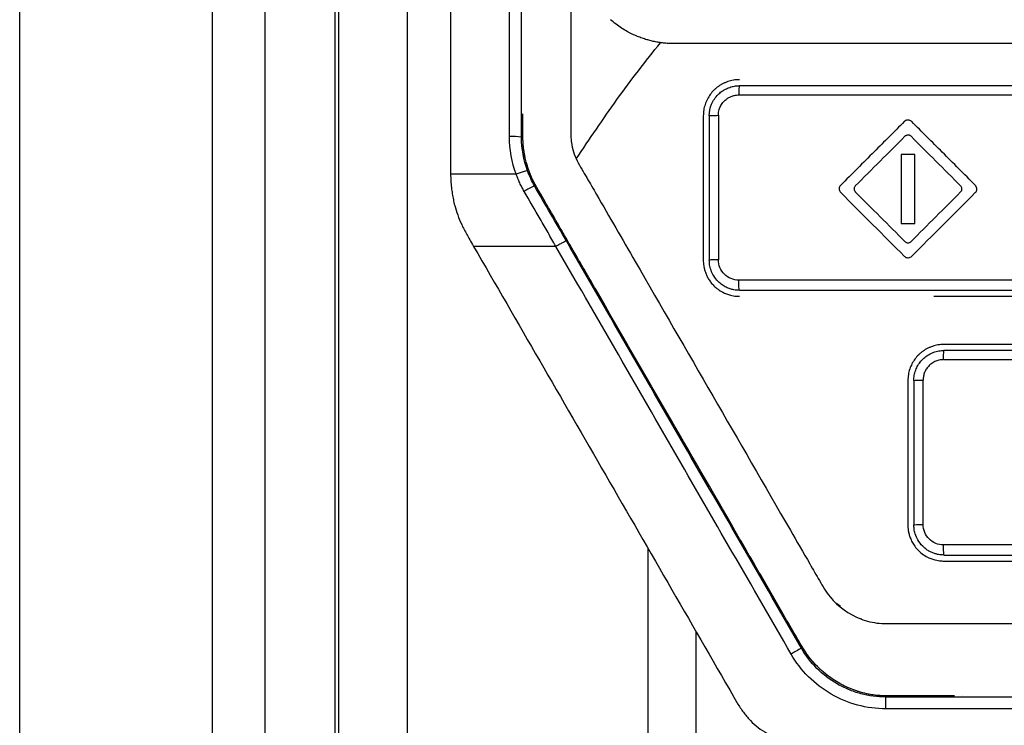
# Model space of a CAD drawing. Header units: millimetres. Extents: x -0.44 to 1.31, y -0.87 to 1.29.
# Tile 54 of 182: x 0.2266 to 0.2675, y 0.2023 to 0.2317. Entities that reach past the tile are written whole.
import ezdxf

# ---------------------------------------------------------------- set-up
doc = ezdxf.new("R2010")
doc.units = ezdxf.units.MM

msp = doc.modelspace()

# ---------------------------------------------------------------- linework, layer by layer
at = {"color": 7, "linetype": 'Continuous', "lineweight": 25}
for p, q in [((0.2265774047, 0.1539591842), (0.2265774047, 0.2449822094)), ((0.254980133, 0.2276604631), (0.2549802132, 0.2216604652)), ((0.255230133, 0.22766047), (0.2552302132, 0.2216604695)), ((0.2637726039, 0.2260525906), (0.2632006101, 0.2260525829)), ((0.2632006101, 0.2260525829), (0.2632006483, 0.2231927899)), ((0.2637726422, 0.2231927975), (0.2637726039, 0.2260525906)), ((0.2444801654, 0.2252362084), (0.2444802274, 0.2252337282)), ((0.2472068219, 0.2252337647), (0.2444802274, 0.2252337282)), ((0.2632006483, 0.2231927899), (0.2637726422, 0.2231927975)), ((0.2488588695, 0.2222337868), (0.2454387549, 0.2222337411)), ((0.2645630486, 0.2201605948), (0.2704802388, 0.2201606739)), ((0.271334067, 0.2181606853), (0.2649802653, 0.2181606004)), ((0.2634802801, 0.2166605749), (0.2634803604, 0.2106605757)), ((0.2637302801, 0.2166605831), (0.2637303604, 0.2106605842)), ((0.264115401, 0.2106785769), (0.2641150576, 0.2166785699)), ((0.2606849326, 0.2072675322), (0.2605219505, 0.2073905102)), ((0.2615705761, 0.2067451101), (0.2615238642, 0.2067573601)), ((0.2631003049, 0.2065605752), (0.2631538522, 0.2065605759)), ((0.3023899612, 0.2035111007), (0.2625709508, 0.2035105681)), ((0.2625709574, 0.2030201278), (0.2625709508, 0.2035105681)), ((0.3023899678, 0.2030206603), (0.2625709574, 0.2030201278))]:
    msp.add_line(p, q, dxfattribs=at)
for centre, radius, start, end in [((0.2470547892, 0.2245262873), 0.0022745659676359, 80.5014295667, 93.1413435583), ((0.2489944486, 0.2222399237), 0.0027051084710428, 112.1903758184, 122.5310354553), ((0.2620790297, 0.1995688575), 0.0066853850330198, 116.8117054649, 121.0529118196)]:
    msp.add_arc(centre, radius, start, end, dxfattribs=at)
for points, knots in [([(0.2396796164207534, 0.1553296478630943), (0.2396791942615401, 0.1868955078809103), (0.2396787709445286, 0.2185479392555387), (0.2396779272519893, 0.2816328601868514), (0.239677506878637, 0.3130651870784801), (0.2396770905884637, 0.344192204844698)], [0, 0, 0, 0, 0.4999999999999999, 0.4999999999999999, 1, 1, 1, 1]), ([(0.2398407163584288, 0.1553295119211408), (0.2398405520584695, 0.1562013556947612), (0.2398402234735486, 0.1579449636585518), (0.239839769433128, 0.1605609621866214), (0.2398393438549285, 0.1631772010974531), (0.2398389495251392, 0.165793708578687), (0.2398385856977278, 0.1684104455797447), (0.2398382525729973, 0.1710273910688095), (0.2398379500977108, 0.1736445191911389), (0.2398376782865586, 0.1762618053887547), (0.2398374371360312, 0.1788792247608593), (0.2398372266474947, 0.1814967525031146), (0.239837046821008, 0.1841143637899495), (0.2398368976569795, 0.1867320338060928), (0.2398367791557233, 0.1893497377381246), (0.2398366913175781, 0.1919674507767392), (0.2398366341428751, 0.1945851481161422), (0.2398366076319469, 0.1972028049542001), (0.2398366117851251, 0.1998203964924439), (0.2398366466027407, 0.2024378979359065), (0.2398367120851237, 0.2050552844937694), (0.2398368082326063, 0.2076725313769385), (0.2398369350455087, 0.210289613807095), (0.2398370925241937, 0.2129065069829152), (0.2398372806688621, 0.215523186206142), (0.2398374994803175, 0.2181396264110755), (0.2398377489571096, 0.2207558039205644), (0.2398382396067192, 0.225337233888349), (0.2398391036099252, 0.2318802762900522), (0.2398405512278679, 0.2403791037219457), (0.2398423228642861, 0.2488657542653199), (0.2398444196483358, 0.2573458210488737), (0.2398468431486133, 0.2658147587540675), (0.2398491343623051, 0.2728664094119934), (0.2398511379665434, 0.2784988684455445), (0.2398525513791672, 0.282305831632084), (0.2398542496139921, 0.2865263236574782), (0.23985540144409, 0.2893381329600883), (0.2398561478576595, 0.2911602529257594)], [0, 0, 0, 0, 0.0192439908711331, 0.03848622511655, 0.0577267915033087, 0.0769657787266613, 0.0962032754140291, 0.1154393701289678, 0.1346741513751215, 0.1539077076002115, 0.1731401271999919, 0.1923714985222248, 0.211601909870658, 0.2308314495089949, 0.2500602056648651, 0.2692882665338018, 0.288515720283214, 0.3077426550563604, 0.3269691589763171, 0.3461953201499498, 0.3654212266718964, 0.3846469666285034, 0.4038726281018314, 0.4230982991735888, 0.4423240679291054, 0.4615500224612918, 0.4807762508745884, 0.500002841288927, 0.5625698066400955, 0.6250917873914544, 0.6875718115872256, 0.750012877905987, 0.8125603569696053, 0.8749934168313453, 0.9062577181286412, 0.9374889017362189, 0.9594913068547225, 1, 1, 1, 1]), ([(0.2426792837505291, 0.2911603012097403), (0.2426795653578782, 0.2702497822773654), (0.2426798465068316, 0.2492104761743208), (0.2426804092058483, 0.2070461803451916), (0.2426806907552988, 0.1859212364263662), (0.2426809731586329, 0.1648397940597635)], [0, 0, 0, 0, 0.5, 0.5, 1, 1, 1, 1]), ([(0.2345774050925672, 0.2419474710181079), (0.2345774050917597, 0.2409939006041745), (0.2345774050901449, 0.2390867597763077), (0.2345774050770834, 0.2362254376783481), (0.2345774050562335, 0.2333637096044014), (0.2345774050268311, 0.230501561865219), (0.2345774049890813, 0.2276390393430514), (0.2345774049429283, 0.224776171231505), (0.2345774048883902, 0.2219129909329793), (0.2345774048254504, 0.2190495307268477), (0.2345774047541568, 0.2161858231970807), (0.2345774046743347, 0.2133219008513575), (0.2345774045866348, 0.2104577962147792), (0.2345774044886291, 0.2075935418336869), (0.2345774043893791, 0.2047291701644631), (0.2345774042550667, 0.2018647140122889), (0.2345774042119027, 0.1990002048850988), (0.2345774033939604, 0.1934616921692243), (0.2345774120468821, 0.1848687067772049), (0.2345773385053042, 0.1750242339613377), (0.2345774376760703, 0.1672000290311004), (0.2345772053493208, 0.1623824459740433), (0.234577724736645, 0.158865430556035), (0.2345766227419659, 0.156794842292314), (0.2345777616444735, 0.1556502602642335), (0.2345780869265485, 0.1552928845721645), (0.2345900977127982, 0.1549811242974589), (0.2346249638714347, 0.1545114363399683), (0.2347010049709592, 0.153928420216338), (0.2348408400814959, 0.153235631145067), (0.2350299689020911, 0.1525515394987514), (0.2352695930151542, 0.151881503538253), (0.2355534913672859, 0.1512268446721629), (0.2357825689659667, 0.1508100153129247), (0.2358971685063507, 0.1506014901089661)], [0, 0, 0, 0, 0.0312650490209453, 0.0625300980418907, 0.0937951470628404, 0.12506019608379, 0.1563252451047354, 0.1875902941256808, 0.2188553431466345, 0.25012039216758, 0.2813854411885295, 0.3126504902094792, 0.3439155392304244, 0.3751805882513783, 0.4064456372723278, 0.4377106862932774, 0.468975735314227, 0.5002407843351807, 0.6190620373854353, 0.750342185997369, 0.8226465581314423, 0.8753862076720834, 0.9082063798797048, 0.9379160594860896, 0.9432589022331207, 0.9457295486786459, 0.9496314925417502, 0.95348376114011, 0.9611679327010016, 0.9688892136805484, 0.9766378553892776, 0.9844153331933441, 0.9922035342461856, 1, 1, 1, 1]), ([(0.2367775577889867, 0.1555262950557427), (0.2367775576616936, 0.1627232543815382), (0.236777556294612, 0.1699230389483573), (0.2367775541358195, 0.1843282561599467), (0.2367775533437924, 0.191534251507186), (0.2367775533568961, 0.2131483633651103), (0.2367775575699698, 0.2275570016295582), (0.2367775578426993, 0.2419483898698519)], [0, 0, 0, 0, 0.2500000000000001, 0.2500000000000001, 0.5000000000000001, 0.5000000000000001, 1, 1, 1, 1]), ([(0.2367808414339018, 0.1555262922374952), (0.2367808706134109, 0.1627233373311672), (0.2367808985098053, 0.169923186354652), (0.236780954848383, 0.1843284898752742), (0.2367809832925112, 0.1915345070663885), (0.2367810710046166, 0.2131486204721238), (0.2367811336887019, 0.2275571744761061), (0.2367811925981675, 0.2419483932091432)], [0, 0, 0, 0, 0.2499999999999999, 0.2499999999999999, 0.4999999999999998, 0.4999999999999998, 1, 1, 1, 1]), ([(0.2494800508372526, 0.2338040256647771), (0.2494800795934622, 0.2316538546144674), (0.2494801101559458, 0.2293686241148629), (0.2494801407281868, 0.2270826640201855), (0.2494801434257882, 0.2268809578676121), (0.2494791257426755, 0.226813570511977), (0.24948468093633, 0.2266798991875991), (0.2494907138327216, 0.2266135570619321), (0.2495359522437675, 0.2262847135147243), (0.2496204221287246, 0.226030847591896), (0.2498548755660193, 0.2255515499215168), (0.2500037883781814, 0.2253252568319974), (0.2502736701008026, 0.2248609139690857), (0.2504072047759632, 0.2246281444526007), (0.2510783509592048, 0.2234657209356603), (0.2537631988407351, 0.2188155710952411), (0.2567179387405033, 0.2136979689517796), (0.2592707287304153, 0.2092765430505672), (0.2596738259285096, 0.2085783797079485), (0.2598753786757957, 0.2082292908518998), (0.2599401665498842, 0.208111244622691), (0.2600837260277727, 0.2078848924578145), (0.2604782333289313, 0.2073446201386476), (0.2612521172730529, 0.2067878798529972), (0.26202944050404, 0.2065998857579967), (0.2624276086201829, 0.2065610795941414), (0.2625622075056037, 0.2065605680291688), (0.2628312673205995, 0.2065605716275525), (0.2651183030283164, 0.2065606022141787), (0.271711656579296, 0.2065606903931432), (0.2824803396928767, 0.2065608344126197), (0.2932490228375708, 0.2065609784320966), (0.2998423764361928, 0.2065610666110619), (0.3021294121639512, 0.2065610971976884), (0.302398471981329, 0.2065611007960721), (0.3025329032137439, 0.2065641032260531), (0.3029316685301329, 0.206606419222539), (0.3037128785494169, 0.2067943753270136), (0.304491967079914, 0.207340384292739), (0.3048801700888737, 0.2078833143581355), (0.3050201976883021, 0.208111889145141), (0.3050853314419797, 0.2082297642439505), (0.3052868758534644, 0.2085788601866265), (0.3056899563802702, 0.2092770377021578), (0.3082426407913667, 0.2136985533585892), (0.3111972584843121, 0.2188162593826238), (0.3138819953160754, 0.2234665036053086), (0.3145531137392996, 0.2246289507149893), (0.3146866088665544, 0.2248617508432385), (0.3149565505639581, 0.2253260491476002), (0.3151060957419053, 0.2255518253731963), (0.3153393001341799, 0.2260321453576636), (0.3154452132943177, 0.2263492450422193), (0.3154755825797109, 0.2266807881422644), (0.3154811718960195, 0.2268144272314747), (0.3154801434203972, 0.226881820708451), (0.315480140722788, 0.2270835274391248), (0.3154801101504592, 0.229369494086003), (0.315480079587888, 0.2316547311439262), (0.3154800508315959, 0.2338049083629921)], [0, 0, 0, 0, 0.0625000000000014, 0.0664062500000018, 0.0664062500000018, 0.068359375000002, 0.068359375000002, 0.0703125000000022, 0.0703125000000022, 0.0781250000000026, 0.0781250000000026, 0.085937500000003, 0.085937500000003, 0.0937500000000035, 0.0937500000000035, 0.1250000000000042, 0.2500000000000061, 0.2656250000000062, 0.2734375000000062, 0.2734375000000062, 0.2773437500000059, 0.2773437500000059, 0.2812500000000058, 0.2968750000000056, 0.3046875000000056, 0.3046875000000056, 0.3085937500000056, 0.3085937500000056, 0.3125000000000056, 0.3750000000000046, 0.5000000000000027, 0.6250000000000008, 0.6875, 0.6914062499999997, 0.6914062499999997, 0.6953124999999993, 0.6953124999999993, 0.7031249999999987, 0.7187499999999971, 0.7226562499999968, 0.7226562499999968, 0.7265624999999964, 0.7265624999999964, 0.7343749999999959, 0.7499999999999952, 0.8749999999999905, 0.9062499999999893, 0.9062499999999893, 0.9140624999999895, 0.9140624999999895, 0.9218749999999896, 0.9218749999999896, 0.9296874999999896, 0.9316406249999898, 0.9316406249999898, 0.9335937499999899, 0.9335937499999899, 0.9374999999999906, 1, 1, 1, 1]), ([(0.2528106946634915, 0.2307756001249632), (0.2527514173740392, 0.2307909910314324), (0.2526275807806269, 0.2308231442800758), (0.2524376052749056, 0.2308848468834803), (0.2522362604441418, 0.2309612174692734), (0.2520252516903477, 0.2310552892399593), (0.2518054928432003, 0.2311692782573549), (0.251579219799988, 0.2313063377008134), (0.2513479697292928, 0.2314668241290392), (0.2512002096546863, 0.2315909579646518), (0.2511243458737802, 0.231654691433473)], [0, 0, 0, 0, 0.0956270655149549, 0.1997751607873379, 0.3118255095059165, 0.431938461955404, 0.5605863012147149, 0.6984561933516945, 0.8451797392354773, 0.9999999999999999, 0.9999999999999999, 0.9999999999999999, 0.9999999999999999]), ([(0.2537636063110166, 0.2306604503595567), (0.253699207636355, 0.2306613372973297), (0.2535706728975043, 0.2306631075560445), (0.2533785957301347, 0.2306774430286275), (0.2531878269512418, 0.2307005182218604), (0.2529981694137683, 0.2307323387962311), (0.2528732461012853, 0.2307611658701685), (0.2528106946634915, 0.2307756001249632)], [0, 0, 0, 0, 0.2007057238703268, 0.4005929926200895, 0.6001281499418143, 0.799776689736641, 0.9999999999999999, 0.9999999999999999, 0.9999999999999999, 0.9999999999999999]), ([(0.2496989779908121, 0.2258730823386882), (0.2499778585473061, 0.226285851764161), (0.2502579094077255, 0.2266977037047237), (0.2508206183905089, 0.2275193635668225), (0.2511042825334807, 0.2279283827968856), (0.2519733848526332, 0.2291412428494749), (0.2525785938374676, 0.2299295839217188), (0.2532077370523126, 0.2306991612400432)], [0, 0, 0, 0, 0.2500000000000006, 0.2500000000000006, 0.5000000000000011, 0.5000000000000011, 1, 1, 1, 1]), ([(0.311196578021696, 0.2306612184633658), (0.3105364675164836, 0.2306612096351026), (0.3092164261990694, 0.2306611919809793), (0.3072359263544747, 0.2306611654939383), (0.3052554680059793, 0.2306611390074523), (0.3032749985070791, 0.2306611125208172), (0.3012945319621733, 0.2306610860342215), (0.2993140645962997, 0.2306610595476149), (0.297333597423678, 0.2306610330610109), (0.2953531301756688, 0.2306610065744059), (0.2933726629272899, 0.2306609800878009), (0.2913921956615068, 0.2306609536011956), (0.2894117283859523, 0.2306609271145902), (0.2874312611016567, 0.2306609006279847), (0.2854507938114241, 0.2306608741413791), (0.283470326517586, 0.2306608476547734), (0.2814898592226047, 0.2306608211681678), (0.2795093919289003, 0.2306607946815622), (0.2775289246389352, 0.2306607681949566), (0.275548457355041, 0.230660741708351), (0.2735679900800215, 0.2306607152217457), (0.2715875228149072, 0.2306606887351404), (0.2696070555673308, 0.2306606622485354), (0.2676265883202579, 0.2306606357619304), (0.2656461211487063, 0.2306606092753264), (0.2636656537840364, 0.2306605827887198), (0.2616851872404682, 0.2306605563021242), (0.2597047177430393, 0.2306605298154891), (0.257724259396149, 0.2306605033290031), (0.255743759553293, 0.2306604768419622), (0.254423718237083, 0.2306604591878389), (0.253763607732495, 0.2306604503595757)], [0, 0, 0, 0, 0.0345266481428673, 0.0690438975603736, 0.1035524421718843, 0.1380529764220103, 0.1725461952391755, 0.2070327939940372, 0.2415134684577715, 0.2759889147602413, 0.3104598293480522, 0.3449269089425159, 0.3793908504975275, 0.4138523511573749, 0.4483121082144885, 0.4827708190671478, 0.5172291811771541, 0.5516878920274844, 0.5861476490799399, 0.6206091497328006, 0.6550730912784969, 0.6895401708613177, 0.7240110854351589, 0.7584865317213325, 0.7929672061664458, 0.827453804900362, 0.8619470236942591, 0.8964475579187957, 0.9309561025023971, 0.9654733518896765, 1, 1, 1, 1]), ([(0.2564801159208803, 0.2291604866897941), (0.2564380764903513, 0.2291594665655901), (0.2563546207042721, 0.229157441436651), (0.2562312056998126, 0.2291412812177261), (0.2561112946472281, 0.2291161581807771), (0.2559955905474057, 0.2290817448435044), (0.2558847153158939, 0.2290389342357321), (0.2557792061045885, 0.2289883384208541), (0.2556795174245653, 0.2289306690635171), (0.255586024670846, 0.2288666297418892), (0.2554990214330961, 0.2287969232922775), (0.255389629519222, 0.2286952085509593), (0.2552659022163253, 0.2285510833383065), (0.2551431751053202, 0.2283540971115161), (0.2550515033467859, 0.2281365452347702), (0.2549915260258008, 0.2279030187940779), (0.2549839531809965, 0.2277417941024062), (0.2549801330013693, 0.2276604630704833)], [0, 0, 0, 0, 0.0536038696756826, 0.1064132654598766, 0.1584292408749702, 0.2096528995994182, 0.2600853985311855, 0.3097279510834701, 0.3585818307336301, 0.4066483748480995, 0.4539289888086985, 0.5004251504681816, 0.5967273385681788, 0.6948235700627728, 0.7947265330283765, 0.8964482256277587, 1, 1, 1, 1]), ([(0.2552301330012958, 0.227660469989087), (0.2552301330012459, 0.2276604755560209), (0.2552301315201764, 0.2278257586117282), (0.2552961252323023, 0.2281544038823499), (0.2555183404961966, 0.2284833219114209), (0.255734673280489, 0.2286696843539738), (0.2558964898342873, 0.2287716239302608), (0.2560774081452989, 0.2288490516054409), (0.2562740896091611, 0.2289005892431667), (0.2564107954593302, 0.2289071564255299), (0.2564801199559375, 0.2289104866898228)], [0, 0, 0, 0, 8.5398956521e-06, 0.2535507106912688, 0.4985221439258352, 0.5928780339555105, 0.6901993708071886, 0.7904907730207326, 0.8937563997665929, 0.9999999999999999, 0.9999999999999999, 0.9999999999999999, 0.9999999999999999]), ([(0.2564801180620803, 0.2289104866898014), (0.2564774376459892, 0.2289104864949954), (0.256474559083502, 0.2289023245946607), (0.2564689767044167, 0.2288655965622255), (0.2564662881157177, 0.2288369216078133), (0.2564617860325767, 0.2287633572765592), (0.2564599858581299, 0.2287186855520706), (0.2564575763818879, 0.2286248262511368), (0.2564569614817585, 0.2285759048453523), (0.2564568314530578, 0.2285299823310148)], [0, 0, 0, 0, 0.25, 0.25, 0.5, 0.5, 0.75, 0.75, 1, 1, 1, 1]), ([(0.2556066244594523, 0.2276821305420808), (0.2556074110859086, 0.2277074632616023), (0.2556093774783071, 0.2277707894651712), (0.2556259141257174, 0.2278672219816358), (0.2556547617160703, 0.2279646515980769), (0.2557040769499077, 0.2280815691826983), (0.2557872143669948, 0.228215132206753), (0.2559116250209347, 0.22833925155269), (0.2560443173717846, 0.2284269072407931), (0.2561750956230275, 0.2284853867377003), (0.2562845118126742, 0.2285137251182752), (0.2563788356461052, 0.2285275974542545), (0.2564265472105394, 0.228529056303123), (0.256456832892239, 0.2285299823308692)], [0, 0, 0, 0, 0.057123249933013, 0.1427955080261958, 0.2196390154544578, 0.2856931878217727, 0.4283365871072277, 0.5709485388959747, 0.6779914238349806, 0.7851390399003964, 0.8924088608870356, 0.9317047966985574, 0.9999999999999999, 0.9999999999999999, 0.9999999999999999, 0.9999999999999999]), ([(0.2483249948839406, 0.2242346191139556), (0.2482481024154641, 0.224367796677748), (0.2481710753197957, 0.2245012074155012), (0.2480167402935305, 0.224768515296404), (0.2479394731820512, 0.2249025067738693), (0.2477441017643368, 0.2253186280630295), (0.2475550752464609, 0.2259008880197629), (0.2474890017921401, 0.2265136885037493), (0.2474780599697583, 0.2269756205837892), (0.2474801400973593, 0.2271298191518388), (0.2474801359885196, 0.2274370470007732), (0.2474801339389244, 0.2275903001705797), (0.247480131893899, 0.2277432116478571)], [0, 0, 0, 0, 0.125000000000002, 0.125000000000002, 0.2500000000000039, 0.2500000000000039, 0.5000000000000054, 0.7500000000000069, 0.7500000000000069, 0.8750000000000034, 0.8750000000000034, 1, 1, 1, 1]), ([(0.2654227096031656, 0.2035606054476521), (0.2649901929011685, 0.203560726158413), (0.2641029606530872, 0.2035609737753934), (0.2630257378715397, 0.2035595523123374), (0.2622819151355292, 0.2035620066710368), (0.2619003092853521, 0.2036167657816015), (0.2615173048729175, 0.2037001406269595), (0.2610452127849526, 0.203860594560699), (0.2604239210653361, 0.2041823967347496), (0.259782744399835, 0.2046715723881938), (0.2593468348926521, 0.2051850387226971), (0.2591020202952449, 0.2055662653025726), (0.2589922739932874, 0.2057559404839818), (0.2588756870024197, 0.2059609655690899), (0.2587238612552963, 0.2062236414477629), (0.2585295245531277, 0.2065603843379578), (0.2580803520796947, 0.2073383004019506), (0.2574008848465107, 0.2085152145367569), (0.2558402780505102, 0.2112181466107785), (0.2535450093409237, 0.2151936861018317), (0.251241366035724, 0.2191834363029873), (0.2495741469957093, 0.2220714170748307), (0.2488538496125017, 0.2233183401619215), (0.2483637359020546, 0.2241680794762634), (0.2481425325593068, 0.2245494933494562), (0.2479729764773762, 0.2248468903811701), (0.2478545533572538, 0.2250760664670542), (0.2477614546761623, 0.2253008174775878), (0.2476493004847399, 0.2256260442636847), (0.2475481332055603, 0.2260525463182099), (0.2474879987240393, 0.2265207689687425), (0.2474813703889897, 0.2270587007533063), (0.2474806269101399, 0.2274172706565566), (0.2474801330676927, 0.2276554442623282)], [0, 0, 0, 0, 0.0402834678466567, 0.0826344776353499, 0.1004333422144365, 0.1094298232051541, 0.118487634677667, 0.1369280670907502, 0.1556775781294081, 0.1834660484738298, 0.2115056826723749, 0.2178842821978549, 0.2256789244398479, 0.231921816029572, 0.2398648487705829, 0.2539522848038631, 0.2681550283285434, 0.3235796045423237, 0.3806072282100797, 0.5590627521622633, 0.7515177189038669, 0.8101862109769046, 0.870046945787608, 0.8858193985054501, 0.9016775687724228, 0.9111710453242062, 0.9177487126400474, 0.9257246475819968, 0.9338403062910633, 0.949825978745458, 0.9665320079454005, 0.9777694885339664, 1, 1, 1, 1]), ([(0.2552301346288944, 0.2276624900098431), (0.2552301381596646, 0.2276646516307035), (0.2552382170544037, 0.2276669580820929), (0.2552745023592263, 0.227671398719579), (0.2553028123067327, 0.2276735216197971), (0.2553754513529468, 0.2276770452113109), (0.2554196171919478, 0.2276784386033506), (0.2555124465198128, 0.2276802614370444), (0.2555609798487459, 0.2276807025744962), (0.2556066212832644, 0.2276807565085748)], [0, 0, 0, 0, 0.25, 0.25, 0.5, 0.5, 0.75, 0.75, 1, 1, 1, 1]), ([(0.2636023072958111, 0.2274494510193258), (0.2635610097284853, 0.2274754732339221), (0.2635108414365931, 0.2274866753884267), (0.2634144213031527, 0.2274761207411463), (0.2633675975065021, 0.2274537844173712), (0.2633333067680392, 0.2274194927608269)], [0, 0, 0, 0, 0.5, 0.5, 1, 1, 1, 1]), ([(0.263333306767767, 0.2274194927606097), (0.2629160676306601, 0.2270022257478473), (0.2620349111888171, 0.2261210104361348), (0.2611537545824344, 0.2252397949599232), (0.2606898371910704, 0.2247758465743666)], [0, 0, 0, 0, 0.473513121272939, 0.9999999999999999, 0.9999999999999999, 0.9999999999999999, 0.9999999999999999]), ([(0.2662834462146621, 0.2247759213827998), (0.265826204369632, 0.2252331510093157), (0.2649448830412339, 0.2261144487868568), (0.2640637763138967, 0.2269955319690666), (0.2636398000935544, 0.2274194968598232)], [0, 0, 0, 0, 0.5188140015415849, 0.9999999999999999, 0.9999999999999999, 0.9999999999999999, 0.9999999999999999]), ([(0.2633912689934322, 0.2268351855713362), (0.2633860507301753, 0.2268316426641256), (0.2633753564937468, 0.2268243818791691), (0.2633660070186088, 0.2268154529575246), (0.2633612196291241, 0.2268108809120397)], [0, 0, 0, 0, 0.4879509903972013, 0.9999999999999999, 0.9999999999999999, 0.9999999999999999, 0.9999999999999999]), ([(0.2636119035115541, 0.226810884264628), (0.2636017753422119, 0.2268199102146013), (0.2635819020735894, 0.2268376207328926), (0.2635454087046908, 0.2268548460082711), (0.2634995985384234, 0.2268642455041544), (0.2634447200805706, 0.226862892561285), (0.2634088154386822, 0.2268442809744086), (0.2633912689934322, 0.2268351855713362)], [0, 0, 0, 0, 0.1696311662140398, 0.3328465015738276, 0.4987185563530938, 0.7550258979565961, 1, 1, 1, 1]), ([(0.2444802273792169, 0.2252337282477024), (0.2444836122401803, 0.2251398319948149), (0.2444902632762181, 0.2249553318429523), (0.2445140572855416, 0.2246842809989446), (0.2445479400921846, 0.2244242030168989), (0.2445928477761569, 0.2241754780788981), (0.244661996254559, 0.223880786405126), (0.2447726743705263, 0.2235341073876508), (0.2449384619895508, 0.2231308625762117), (0.2450787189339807, 0.2228677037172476), (0.2451506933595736, 0.2227326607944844)], [0, 0, 0, 0, 0.1076894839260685, 0.2116029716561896, 0.3117543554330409, 0.4082258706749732, 0.5011717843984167, 0.6585013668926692, 0.824756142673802, 1, 1, 1, 1]), ([(0.2475397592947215, 0.2245206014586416), (0.247507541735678, 0.2245780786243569), (0.2474432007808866, 0.2246928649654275), (0.2473565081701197, 0.2248699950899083), (0.2472765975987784, 0.225049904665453), (0.2472300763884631, 0.2251724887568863), (0.2472068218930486, 0.2252337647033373)], [0, 0, 0, 0, 0.2507927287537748, 0.5008524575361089, 0.7504917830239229, 1, 1, 1, 1]), ([(0.2476764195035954, 0.2253789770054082), (0.2476754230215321, 0.2253817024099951), (0.2476644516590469, 0.2253810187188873), (0.2476175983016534, 0.2253703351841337), (0.2475815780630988, 0.2253602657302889), (0.2474902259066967, 0.2253320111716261), (0.2474351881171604, 0.2253139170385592), (0.2473207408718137, 0.2252747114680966), (0.247261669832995, 0.2252537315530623), (0.2472068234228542, 0.2252337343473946)], [0, 0, 0, 0, 0.25, 0.25, 0.5, 0.5, 0.75, 0.75, 1, 1, 1, 1]), ([(0.2606601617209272, 0.2247388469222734), (0.2606341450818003, 0.2246978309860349), (0.2606226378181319, 0.2246471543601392), (0.2606331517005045, 0.2245505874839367), (0.2606555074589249, 0.2245037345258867), (0.2606898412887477, 0.2244694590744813)], [0, 0, 0, 0, 0.5, 0.5, 1, 1, 1, 1]), ([(0.2612983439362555, 0.2247480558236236), (0.2612893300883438, 0.2247379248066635), (0.2612716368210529, 0.2247180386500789), (0.2612544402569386, 0.2246815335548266), (0.2612450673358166, 0.224635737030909), (0.2612464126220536, 0.2245809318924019), (0.2612648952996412, 0.2245450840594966), (0.2612739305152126, 0.2245275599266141)], [0, 0, 0, 0, 0.1694299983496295, 0.3325738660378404, 0.4985392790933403, 0.7548620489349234, 1, 1, 1, 1]), ([(0.2656993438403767, 0.2247177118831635), (0.2656957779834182, 0.2247229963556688), (0.2656884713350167, 0.2247338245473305), (0.2656794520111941, 0.2247432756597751), (0.2656748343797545, 0.2247481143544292)], [0, 0, 0, 0, 0.4880290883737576, 1, 1, 1, 1]), ([(0.2656748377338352, 0.2244973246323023), (0.265683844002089, 0.2245074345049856), (0.2657015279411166, 0.2245272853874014), (0.2657187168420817, 0.2245637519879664), (0.2657281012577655, 0.2246095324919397), (0.2657268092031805, 0.2246643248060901), (0.2657083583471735, 0.2247001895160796), (0.2656993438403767, 0.2247177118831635)], [0, 0, 0, 0, 0.1692742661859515, 0.3323724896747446, 0.4983963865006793, 0.7549322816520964, 1, 1, 1, 1]), ([(0.2663130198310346, 0.2245063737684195), (0.2663393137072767, 0.2245477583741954), (0.2663506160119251, 0.2245980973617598), (0.2663401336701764, 0.2246947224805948), (0.2663177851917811, 0.2247416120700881), (0.2662834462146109, 0.2247759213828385)], [0, 0, 0, 0, 0.5, 0.5, 1, 1, 1, 1]), ([(0.248858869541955, 0.2222338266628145), (0.248748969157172, 0.2224244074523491), (0.248529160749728, 0.2228055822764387), (0.2480894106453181, 0.2235678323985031), (0.2477596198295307, 0.2241394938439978), (0.2475397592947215, 0.2245206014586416)], [0, 0, 0, 0, 0.2499869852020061, 0.4999913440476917, 1, 1, 1, 1]), ([(0.2612739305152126, 0.224527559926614), (0.2612774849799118, 0.2245222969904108), (0.2612847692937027, 0.2245115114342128), (0.2612937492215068, 0.2245020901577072), (0.261298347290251, 0.2244972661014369)], [0, 0, 0, 0, 0.487961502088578, 1, 1, 1, 1]), ([(0.2454387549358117, 0.2222337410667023), (0.2463538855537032, 0.2206493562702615), (0.2472690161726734, 0.2190648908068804), (0.2490992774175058, 0.2158954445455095), (0.2500144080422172, 0.2143105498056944), (0.2518446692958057, 0.2111404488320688), (0.2527597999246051, 0.2095552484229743), (0.2545900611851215, 0.2063846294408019), (0.2555051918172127, 0.2047991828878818), (0.2564203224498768, 0.2032136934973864)], [0, 0, 0, 0, 0.25, 0.25, 0.5, 0.5, 0.75, 0.75, 1, 1, 1, 1]), ([(0.2586305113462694, 0.2052961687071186), (0.2570019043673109, 0.2081199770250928), (0.2553732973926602, 0.210943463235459), (0.2529303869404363, 0.2151779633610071), (0.2521160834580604, 0.2165893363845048), (0.2504874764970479, 0.2194118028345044), (0.249673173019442, 0.2208228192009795), (0.248858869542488, 0.2222337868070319)], [0, 0, 0, 0, 0.4999999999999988, 0.4999999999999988, 0.7499999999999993, 0.7499999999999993, 1, 1, 1, 1]), ([(0.2492918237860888, 0.2224600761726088), (0.249290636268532, 0.2224621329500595), (0.2492802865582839, 0.2224591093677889), (0.2492368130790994, 0.2224397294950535), (0.2492035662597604, 0.2224232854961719), (0.2491194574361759, 0.2223792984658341), (0.2490688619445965, 0.2223518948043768), (0.2489636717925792, 0.2222935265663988), (0.2489093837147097, 0.2222627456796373), (0.2488589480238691, 0.2222336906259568)], [0, 0, 0, 0, 0.25, 0.25, 0.5, 0.5, 0.75, 0.75, 1, 1, 1, 1]), ([(0.2590635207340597, 0.2055355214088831), (0.2574345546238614, 0.2083568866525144), (0.2558057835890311, 0.2111779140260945), (0.2533628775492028, 0.2154090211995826), (0.2525486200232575, 0.2168193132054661), (0.2509201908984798, 0.2196397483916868), (0.2501060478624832, 0.2210498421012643), (0.2492919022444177, 0.2224599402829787)], [0, 0, 0, 0, 0.5000000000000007, 0.5000000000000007, 0.7500000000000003, 0.7500000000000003, 1, 1, 1, 1]), ([(0.2633612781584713, 0.2224344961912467), (0.2633713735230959, 0.2224254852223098), (0.2633911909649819, 0.2224077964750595), (0.2634276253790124, 0.2223905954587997), (0.2634734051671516, 0.2223812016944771), (0.2635282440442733, 0.2223824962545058), (0.2635641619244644, 0.2224010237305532), (0.2635817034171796, 0.2224100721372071)], [0, 0, 0, 0, 0.1693878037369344, 0.332512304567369, 0.498460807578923, 0.7550594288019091, 1, 1, 1, 1]), ([(0.2635817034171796, 0.2224100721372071), (0.2635869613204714, 0.2224136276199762), (0.2635977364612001, 0.2224209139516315), (0.2636071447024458, 0.2224298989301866), (0.2636119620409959, 0.2224344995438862)], [0, 0, 0, 0, 0.4879660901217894, 1, 1, 1, 1]), ([(0.2633708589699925, 0.2217959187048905), (0.2634121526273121, 0.2217698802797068), (0.2634623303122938, 0.2217586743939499), (0.2635587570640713, 0.221769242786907), (0.263605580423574, 0.2217915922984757), (0.2636398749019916, 0.2218258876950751)], [0, 0, 0, 0, 0.5, 0.5, 1, 1, 1, 1]), ([(0.2549802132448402, 0.2216604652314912), (0.254981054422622, 0.2216224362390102), (0.2549828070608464, 0.221543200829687), (0.2549978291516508, 0.2214203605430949), (0.2550245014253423, 0.2212898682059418), (0.255066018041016, 0.2211532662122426), (0.2551243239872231, 0.2210125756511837), (0.2552015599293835, 0.2208703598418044), (0.2552995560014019, 0.2207297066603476), (0.255478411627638, 0.2205279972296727), (0.2557477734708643, 0.2203302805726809), (0.2560757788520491, 0.2202064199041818), (0.2563129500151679, 0.2201648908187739), (0.2564365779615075, 0.2201616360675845), (0.2564802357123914, 0.2201604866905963)], [0, 0, 0, 0, 0.0484269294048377, 0.1009000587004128, 0.157419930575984, 0.2179868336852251, 0.2826008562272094, 0.3512619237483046, 0.4239698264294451, 0.5007242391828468, 0.6946058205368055, 0.8425626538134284, 0.9444028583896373, 1, 1, 1, 1]), ([(0.2556069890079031, 0.221679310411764), (0.2555613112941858, 0.2216791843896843), (0.2555127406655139, 0.2216786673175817), (0.255419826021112, 0.2216766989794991), (0.2553756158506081, 0.2216752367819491), (0.2553029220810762, 0.2216716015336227), (0.2552745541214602, 0.2216694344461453), (0.2552383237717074, 0.2216649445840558), (0.2552302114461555, 0.2216626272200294), (0.2552302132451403, 0.2216604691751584)], [0, 0, 0, 0, 0.25, 0.25, 0.5, 0.5, 0.75, 0.75, 1, 1, 1, 1]), ([(0.2564802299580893, 0.2204104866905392), (0.2564442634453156, 0.2204113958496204), (0.2563649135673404, 0.2204134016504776), (0.2562358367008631, 0.220432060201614), (0.2560879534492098, 0.2204698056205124), (0.2559255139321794, 0.2205351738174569), (0.2557551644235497, 0.2206351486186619), (0.2555733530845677, 0.2207874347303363), (0.2554119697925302, 0.2209914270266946), (0.2552991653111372, 0.2212285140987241), (0.2552398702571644, 0.22145198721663), (0.2552332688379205, 0.2215945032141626), (0.2552302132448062, 0.2216604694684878)], [0, 0, 0, 0, 0.0549935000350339, 0.1213275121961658, 0.1989972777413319, 0.2879969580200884, 0.3883197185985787, 0.4999577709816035, 0.6491858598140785, 0.7822813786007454, 0.8992247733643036, 1, 1, 1, 1]), ([(0.256457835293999, 0.2208292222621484), (0.2562351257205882, 0.2208292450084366), (0.2560136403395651, 0.2209210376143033), (0.2556994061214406, 0.2212348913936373), (0.2556070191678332, 0.2214553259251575), (0.2556069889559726, 0.2216793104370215)], [0, 0, 0, 0, 0.5, 0.5, 1, 1, 1, 1]), ([(0.2564802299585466, 0.220410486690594), (0.2564775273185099, 0.2204104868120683), (0.2564745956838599, 0.2204195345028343), (0.2564689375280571, 0.2204606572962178), (0.2564662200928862, 0.2204930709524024), (0.256461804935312, 0.2205756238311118), (0.2564601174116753, 0.2206255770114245), (0.2564580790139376, 0.2207283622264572), (0.2564577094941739, 0.2207810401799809), (0.256457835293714, 0.2208292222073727)], [0, 0, 0, 0, 0.25, 0.25, 0.5, 0.5, 0.75, 0.75, 1, 1, 1, 1]), ([(0.2649802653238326, 0.2181606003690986), (0.2649386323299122, 0.2181595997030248), (0.2648558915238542, 0.2181576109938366), (0.2647333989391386, 0.2181417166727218), (0.2646140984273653, 0.2181169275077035), (0.2644986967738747, 0.2180828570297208), (0.2643878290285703, 0.2180403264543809), (0.2642820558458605, 0.2179898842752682), (0.2641818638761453, 0.2179321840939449), (0.2640876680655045, 0.2178678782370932), (0.2639998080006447, 0.2177976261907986), (0.2638909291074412, 0.2176964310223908), (0.2637682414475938, 0.2175538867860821), (0.2636460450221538, 0.2173593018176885), (0.2635534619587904, 0.2171422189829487), (0.2634920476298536, 0.2169067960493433), (0.2634842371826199, 0.2167433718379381), (0.2634802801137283, 0.2166605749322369)], [0, 0, 0, 0, 0.0530444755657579, 0.1054198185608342, 0.157126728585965, 0.2081659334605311, 0.2585381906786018, 0.3082442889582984, 0.3572850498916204, 0.4056613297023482, 0.4533740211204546, 0.5004240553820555, 0.5948378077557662, 0.6919958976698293, 0.7919049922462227, 0.8945711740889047, 1, 1, 1, 1]), ([(0.2637302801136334, 0.2166605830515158), (0.26373028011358, 0.2166605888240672), (0.2637302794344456, 0.2167340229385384), (0.2637432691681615, 0.2168810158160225), (0.2638009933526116, 0.2170941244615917), (0.2638948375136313, 0.2172933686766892), (0.2640216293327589, 0.2174726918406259), (0.264177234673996, 0.2176267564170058), (0.2643567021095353, 0.217751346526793), (0.264554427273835, 0.217842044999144), (0.2647643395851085, 0.2178998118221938), (0.2649083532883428, 0.2179070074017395), (0.2649802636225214, 0.2179106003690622)], [0, 0, 0, 0, 8.8339743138e-06, 0.1123792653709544, 0.2244247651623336, 0.3361495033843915, 0.4475576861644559, 0.5586535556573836, 0.6694413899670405, 0.7799255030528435, 0.8901102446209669, 1, 1, 1, 1]), ([(0.2649654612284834, 0.2175285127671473), (0.2649655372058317, 0.217574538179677), (0.2649659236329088, 0.2176236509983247), (0.2649674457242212, 0.2177178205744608), (0.2649685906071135, 0.2177627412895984), (0.2649714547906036, 0.2178366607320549), (0.2649731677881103, 0.2178654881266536), (0.2649767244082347, 0.217902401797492), (0.2649785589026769, 0.2179105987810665), (0.2649802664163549, 0.2179106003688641)], [0, 0, 0, 0, 0.25, 0.25, 0.5, 0.5, 0.75, 0.75, 1, 1, 1, 1]), ([(0.2649653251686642, 0.2175286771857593), (0.264932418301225, 0.2175277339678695), (0.2648676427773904, 0.2175258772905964), (0.2647726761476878, 0.2175101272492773), (0.2646818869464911, 0.2174847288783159), (0.2645953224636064, 0.2174488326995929), (0.2645130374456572, 0.2174026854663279), (0.2644350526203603, 0.2173462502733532), (0.2643448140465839, 0.2172646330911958), (0.2642512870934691, 0.2171537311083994), (0.2641720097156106, 0.2170071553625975), (0.2641232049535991, 0.2168470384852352), (0.2641177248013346, 0.2167355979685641), (0.2641149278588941, 0.2166787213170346)], [0, 0, 0, 0, 0.0738576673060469, 0.1453851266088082, 0.2154798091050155, 0.2850945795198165, 0.3552018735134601, 0.4267540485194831, 0.500647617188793, 0.627916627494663, 0.7501596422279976, 0.8724872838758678, 1, 1, 1, 1]), ([(0.2637302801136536, 0.2166605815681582), (0.2637302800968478, 0.2166626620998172), (0.2637385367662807, 0.21666489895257), (0.263775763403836, 0.2166692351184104), (0.2638048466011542, 0.2166713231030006), (0.2638793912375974, 0.2166748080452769), (0.2639246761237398, 0.2166761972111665), (0.2640194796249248, 0.2166780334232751), (0.2640688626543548, 0.2166784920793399), (0.264115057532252, 0.2166785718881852)], [0, 0, 0, 0, 0.25, 0.25, 0.5, 0.5, 0.75, 0.75, 1, 1, 1, 1]), ([(0.2634803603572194, 0.2106605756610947), (0.2634811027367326, 0.2106249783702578), (0.2634827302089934, 0.2105469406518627), (0.2634977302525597, 0.2104203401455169), (0.2635277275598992, 0.2102754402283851), (0.2635793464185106, 0.210114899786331), (0.2636581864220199, 0.2099428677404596), (0.2637701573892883, 0.2097653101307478), (0.2639271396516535, 0.209582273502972), (0.2641251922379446, 0.2094185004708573), (0.264381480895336, 0.2092743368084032), (0.2646407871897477, 0.2091909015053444), (0.2648528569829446, 0.2091628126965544), (0.2649522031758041, 0.2091610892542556), (0.2649803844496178, 0.2091606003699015)], [0, 0, 0, 0, 0.0453488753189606, 0.0994155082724, 0.1621977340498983, 0.2336928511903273, 0.3138976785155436, 0.4028085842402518, 0.5004215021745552, 0.6201718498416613, 0.7284106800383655, 0.873548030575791, 0.9641297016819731, 1, 1, 1, 1]), ([(0.2637303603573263, 0.2106605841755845), (0.2637303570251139, 0.2106651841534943), (0.2637713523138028, 0.2106697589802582), (0.2639131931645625, 0.2106763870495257), (0.264013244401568, 0.2106784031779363), (0.2641154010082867, 0.2106785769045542)], [0, 0, 0, 0, 0.5, 0.5, 1, 1, 1, 1]), ([(0.2649803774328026, 0.2094106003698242), (0.2649431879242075, 0.2094115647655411), (0.264865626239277, 0.2094135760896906), (0.264745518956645, 0.2094308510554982), (0.2646183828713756, 0.2094615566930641), (0.2644863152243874, 0.2095093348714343), (0.2643520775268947, 0.2095762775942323), (0.2642191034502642, 0.2096646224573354), (0.2640537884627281, 0.2098088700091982), (0.2638953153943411, 0.2100153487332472), (0.2637857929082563, 0.2102674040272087), (0.2637372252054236, 0.210480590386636), (0.2637324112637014, 0.2106068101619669), (0.2637303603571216, 0.2106605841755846)], [0, 0, 0, 0, 0.0568557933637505, 0.1185772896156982, 0.185164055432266, 0.256615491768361, 0.3329308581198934, 0.4141092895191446, 0.5001498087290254, 0.6678069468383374, 0.8070451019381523, 0.9177945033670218, 1, 1, 1, 1]), ([(0.2649661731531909, 0.2098285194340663), (0.2647434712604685, 0.2098285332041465), (0.2645218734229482, 0.2099203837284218), (0.264207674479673, 0.2102343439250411), (0.2641154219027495, 0.2104548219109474), (0.2641154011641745, 0.2106785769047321)], [0, 0, 0, 0, 0.5, 0.5, 1, 1, 1, 1]), ([(0.2526803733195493, 0.2096912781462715), (0.2526803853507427, 0.2087916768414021), (0.2526804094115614, 0.2069925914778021), (0.2526804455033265, 0.2042939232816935), (0.2526804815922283, 0.2015954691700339), (0.2526805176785, 0.1988972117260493), (0.2526805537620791, 0.1961991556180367), (0.2526805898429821, 0.1935012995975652), (0.2526806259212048, 0.1908036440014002), (0.2526806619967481, 0.1881061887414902), (0.2526806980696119, 0.1854089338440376), (0.252680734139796, 0.1827118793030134), (0.2526807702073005, 0.1800150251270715), (0.2526808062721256, 0.1773183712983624), (0.2526808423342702, 0.1746219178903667), (0.252680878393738, 0.1719256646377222), (0.2526809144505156, 0.1692296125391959), (0.2526809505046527, 0.1665337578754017), (0.2526809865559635, 0.1638381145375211), (0.2526810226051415, 0.1611426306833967), (0.2526810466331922, 0.1593459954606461), (0.2526810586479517, 0.1584476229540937)], [0, 0, 0, 0, 0.0526534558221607, 0.1053000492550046, 0.1579405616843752, 0.2105757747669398, 0.2632064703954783, 0.3158334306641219, 0.368457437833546, 0.4210792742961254, 0.4736997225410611, 0.5263195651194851, 0.5789395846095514, 0.6315605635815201, 0.6841832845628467, 0.7368085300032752, 0.7894370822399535, 0.8420697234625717, 0.8947072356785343, 0.9473504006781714, 1, 1, 1, 1]), ([(0.2649803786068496, 0.2094106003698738), (0.2649786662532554, 0.2094106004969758), (0.2649768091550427, 0.209419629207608), (0.2649732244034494, 0.2094606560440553), (0.2649715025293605, 0.2094929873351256), (0.2649687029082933, 0.2095753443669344), (0.2649676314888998, 0.209625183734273), (0.2649663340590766, 0.2097277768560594), (0.2649660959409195, 0.2097803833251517), (0.264966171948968, 0.2098285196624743)], [0, 0, 0, 0, 0.25, 0.25, 0.5, 0.5, 0.75, 0.75, 1, 1, 1, 1]), ([(0.2649803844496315, 0.2091606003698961), (0.2656945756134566, 0.2091606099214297), (0.2671228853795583, 0.2091606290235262), (0.2692656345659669, 0.2091606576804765), (0.2714084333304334, 0.2091606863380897), (0.2735513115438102, 0.2091607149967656), (0.2756942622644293, 0.2091607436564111), (0.2778372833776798, 0.2091607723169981), (0.2792660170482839, 0.2091607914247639), (0.2799803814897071, 0.2091608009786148)], [0, 0, 0, 0, 0.1428871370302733, 0.285759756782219, 0.4286205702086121, 0.5714722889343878, 0.7143176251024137, 0.8571592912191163, 0.9999999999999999, 0.9999999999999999, 0.9999999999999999, 0.9999999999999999]), ([(0.2581868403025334, 0.207153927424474), (0.2581866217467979, 0.2071543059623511), (0.2581861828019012, 0.2071550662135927), (0.2581861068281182, 0.2071551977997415), (0.2581860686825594, 0.2071552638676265)], [0, 0, 0, 0, 0.4979115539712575, 1, 1, 1, 1]), ([(0.2639095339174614, 0.2035605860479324), (0.2636258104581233, 0.2035605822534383), (0.2632002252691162, 0.2035605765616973), (0.262774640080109, 0.2035605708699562), (0.2624909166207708, 0.2035605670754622), (0.2623492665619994, 0.2035643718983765), (0.2616487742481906, 0.2036312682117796), (0.2605731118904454, 0.2039870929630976), (0.2596061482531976, 0.2048281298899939), (0.2592025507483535, 0.2054070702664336), (0.2590527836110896, 0.2056467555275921), (0.2589844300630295, 0.2057711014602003), (0.2587739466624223, 0.2061392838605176), (0.2586322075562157, 0.2063825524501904), (0.2584918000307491, 0.206625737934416)], [0, 0, 0, 0, 0.1250000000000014, 0.1875000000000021, 0.1875000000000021, 0.2500000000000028, 0.2500000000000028, 0.5000000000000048, 0.7500000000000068, 0.8125000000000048, 0.8125000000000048, 0.8750000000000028, 0.8750000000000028, 1, 1, 1, 1]), ([(0.2625709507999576, 0.2035105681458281), (0.2622138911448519, 0.2035105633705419), (0.2618646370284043, 0.2035569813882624), (0.2613523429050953, 0.2036941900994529), (0.2611824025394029, 0.203751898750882), (0.2608551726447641, 0.20388767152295), (0.2606972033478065, 0.2039657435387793), (0.260239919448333, 0.2042299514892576), (0.2599536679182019, 0.204449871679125), (0.2594563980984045, 0.2049478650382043), (0.2592420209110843, 0.2052263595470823), (0.2590635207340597, 0.2055355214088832)], [0, 0, 0, 0, 0.2500000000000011, 0.2500000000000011, 0.3749999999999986, 0.3749999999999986, 0.499999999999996, 0.499999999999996, 0.749999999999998, 0.749999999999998, 1, 1, 1, 1]), ([(0.2625709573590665, 0.2030201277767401), (0.262171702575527, 0.2030201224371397), (0.2617799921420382, 0.2030715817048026), (0.2610071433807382, 0.2032786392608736), (0.2606406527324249, 0.2034305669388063), (0.2599480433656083, 0.2038309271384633), (0.2596322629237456, 0.2040739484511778), (0.2590697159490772, 0.2046376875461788), (0.258829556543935, 0.2049511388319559), (0.2586305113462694, 0.2052961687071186)], [0, 0, 0, 0, 0.25, 0.25, 0.5, 0.5, 0.75, 0.75, 1, 1, 1, 1]), ([(0.2657665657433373, 0.2035606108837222), (0.2657666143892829, 0.2035606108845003), (0.265766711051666, 0.2035606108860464), (0.2657672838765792, 0.2035606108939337), (0.2657675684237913, 0.2035606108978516)], [0, 0, 0, 0, 0.5032562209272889, 1, 1, 1, 1]), ([(0.2564203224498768, 0.2032136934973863), (0.2564632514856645, 0.2031469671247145), (0.2565463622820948, 0.2030177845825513), (0.2566772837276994, 0.2028371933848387), (0.2568076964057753, 0.2026746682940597), (0.2569932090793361, 0.2024702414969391), (0.2572587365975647, 0.2022351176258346), (0.2576220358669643, 0.2019941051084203), (0.2580128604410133, 0.201799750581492), (0.2584184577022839, 0.2016637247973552), (0.2588433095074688, 0.2015827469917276), (0.2591319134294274, 0.201568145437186), (0.2592825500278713, 0.201560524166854)], [0, 0, 0, 0, 0.0687845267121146, 0.1331671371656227, 0.1933004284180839, 0.2493716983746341, 0.3723742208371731, 0.4996076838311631, 0.6263473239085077, 0.7497046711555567, 0.8693585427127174, 1, 1, 1, 1])]:
    msp.add_open_spline(points, degree=3, knots=knots, dxfattribs=at)
for points in [[(0.2444795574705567, 0.2706942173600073), (0.2444797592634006, 0.2556056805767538), (0.2444799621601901, 0.2404345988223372), (0.2444801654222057, 0.2252362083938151)], [(0.2469301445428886, 0.2267974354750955), (0.2469299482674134, 0.241473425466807), (0.2469297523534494, 0.256122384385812), (0.2469295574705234, 0.2706942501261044)], [(0.2474301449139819, 0.2267696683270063), (0.2474299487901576, 0.2414343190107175), (0.247429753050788, 0.2560702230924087), (0.2474295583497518, 0.2706284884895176)], [(0.2704801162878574, 0.2289106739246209), (0.2658103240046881, 0.2289106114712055), (0.2611436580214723, 0.2289105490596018), (0.2564801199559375, 0.2289104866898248)], [(0.2564568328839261, 0.2285299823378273), (0.2611245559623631, 0.2285295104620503), (0.2657954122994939, 0.2285291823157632), (0.2704693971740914, 0.2285290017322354)], [(0.255606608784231, 0.2276821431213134), (0.2556067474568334, 0.2256841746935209), (0.2556068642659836, 0.2236804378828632), (0.2556069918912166, 0.2216793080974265)], [(0.2636398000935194, 0.2274194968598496), (0.2636284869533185, 0.2274308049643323), (0.2636158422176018, 0.2274409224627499), (0.2636023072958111, 0.2274494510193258)], [(0.2472068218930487, 0.2252337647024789), (0.247022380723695, 0.2257386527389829), (0.2469301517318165, 0.2262598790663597), (0.2469301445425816, 0.2267974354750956)], [(0.2476764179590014, 0.2253789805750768), (0.2475122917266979, 0.2258277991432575), (0.2474301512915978, 0.2262927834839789), (0.2474301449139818, 0.2267696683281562)], [(0.2633612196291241, 0.2268108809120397), (0.2626735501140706, 0.2261236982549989), (0.2619859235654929, 0.225435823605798), (0.2612983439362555, 0.2247480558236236)], [(0.2656748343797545, 0.2247481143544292), (0.2649871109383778, 0.2254358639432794), (0.2642994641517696, 0.2261237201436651), (0.2636119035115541, 0.226810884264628)], [(0.2479727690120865, 0.224744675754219), (0.2478547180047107, 0.2249491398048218), (0.2477562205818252, 0.2251607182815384), (0.2476764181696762, 0.2253789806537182)], [(0.2492919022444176, 0.2224599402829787), (0.2488521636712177, 0.2232215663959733), (0.2484124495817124, 0.22398315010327), (0.2479727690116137, 0.2247446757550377)], [(0.2606898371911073, 0.2247758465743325), (0.2606786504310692, 0.224764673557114), (0.2606685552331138, 0.2247520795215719), (0.2606601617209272, 0.2247388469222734)], [(0.2606898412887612, 0.2244694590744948), (0.2615846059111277, 0.2235746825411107), (0.2624657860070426, 0.2226934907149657), (0.2633333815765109, 0.2218258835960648)], [(0.261298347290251, 0.2244972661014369), (0.2619858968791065, 0.223809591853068), (0.2626735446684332, 0.2231220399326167), (0.2633612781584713, 0.2224344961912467)], [(0.2636119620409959, 0.2224344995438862), (0.264299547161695, 0.2231220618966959), (0.2649871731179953, 0.2238096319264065), (0.2656748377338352, 0.2244973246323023)], [(0.2636398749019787, 0.221825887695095), (0.264499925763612, 0.2226859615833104), (0.265381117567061, 0.2235671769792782), (0.2662834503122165, 0.2244695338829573)], [(0.2662834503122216, 0.224469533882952), (0.2662945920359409, 0.2244806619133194), (0.2663045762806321, 0.2244930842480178), (0.2663130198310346, 0.2245063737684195)], [(0.2451506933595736, 0.2227326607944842), (0.245222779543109, 0.2226078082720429), (0.2453188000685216, 0.2224415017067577), (0.2454387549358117, 0.2222337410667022)], [(0.2633333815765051, 0.2218258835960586), (0.2633446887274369, 0.2218145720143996), (0.263357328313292, 0.221804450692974), (0.2633708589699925, 0.2217959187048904)], [(0.2704698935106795, 0.220828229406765), (0.2657963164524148, 0.2208284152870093), (0.2611256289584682, 0.2208287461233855), (0.2564578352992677, 0.2208292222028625)], [(0.2564802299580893, 0.2204104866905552), (0.2611440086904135, 0.2204105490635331), (0.2658106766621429, 0.2204106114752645), (0.2704802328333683, 0.2204106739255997)], [(0.2799802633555, 0.2179108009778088), (0.2749785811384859, 0.2179107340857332), (0.2699785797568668, 0.2179106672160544), (0.2649802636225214, 0.2179106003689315)], [(0.2649654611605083, 0.2175285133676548), (0.2699680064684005, 0.217528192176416), (0.2749722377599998, 0.2175280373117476), (0.2799781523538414, 0.2175280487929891)], [(0.2799783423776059, 0.2098280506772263), (0.2749727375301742, 0.2098280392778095), (0.2699686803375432, 0.2098281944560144), (0.2649661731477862, 0.2098285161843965)], [(0.2649803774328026, 0.2094106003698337), (0.2699788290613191, 0.2094106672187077), (0.2749788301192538, 0.2094107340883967), (0.2799803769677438, 0.2094108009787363)], [(0.2546810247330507, 0.1609835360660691), (0.2546807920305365, 0.1761090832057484), (0.2546806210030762, 0.191171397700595), (0.2546804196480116, 0.2062272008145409)]]:
    msp.add_open_spline(points, degree=3, dxfattribs=at)

doc.saveas('drawing.dxf')
